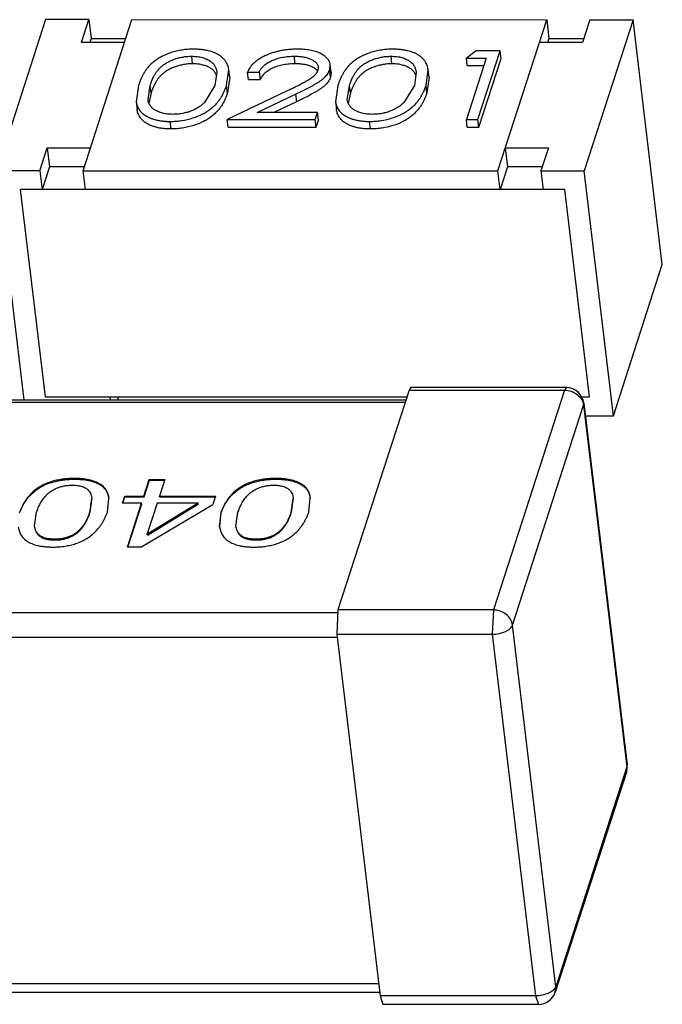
# Model space of a CAD drawing. Header units: millimetres. Extents: x -117 to 182, y -33 to 89.
# Tile 54 of 135: x -88.011 to -87.281, y -4.008 to -2.892. Entities that reach past the tile are written whole.
import ezdxf

# ---------------------------------------------------------------- set-up
doc = ezdxf.new("R2010")
doc.units = ezdxf.units.MM
doc.header["$LTSCALE"] = 1.21
doc.header["$MEASUREMENT"] = 0
doc.layers.get('0').update_dxf_attribs({"linetype": 'CONTINUOUS'})

msp = doc.modelspace()

# ---------------------------------------------------------------- linework, layer by layer
at = {"color": 7, "linetype": 'Continuous'}
for p, q in [((-87.9811, -2.8916), (-88.0366, -3.063)), ((-87.9321, -2.8916), (-87.9811, -2.8916)), ((-87.9405, -2.9176), (-87.9321, -2.8916)), ((-87.9386, -3.063), (-87.8831, -2.8916)), ((-87.9321, -2.8916), (-87.9295, -2.913)), ((-87.8831, -2.8916), (-87.4124, -2.8917)), ((-87.468, -3.0631), (-87.4124, -2.8917)), ((-87.4124, -2.8917), (-87.4099, -2.913)), ((-87.3634, -2.8917), (-87.3718, -2.9176)), ((-87.3144, -2.8917), (-87.3699, -3.0631)), ((-87.3634, -2.8917), (-87.3144, -2.8917)), ((-87.2812, -3.1694), (-87.3144, -2.8917)), ((-87.9295, -2.913), (-87.931, -2.9176)), ((-87.9295, -2.913), (-87.89, -2.913)), ((-87.4099, -2.913), (-87.4114, -2.9176)), ((-87.4099, -2.913), (-87.3703, -2.913)), ((-87.8915, -2.9176), (-87.9405, -2.9176)), ((-87.3718, -2.9176), (-87.4209, -2.9176)), ((-87.8143, -2.9416), (-87.8153, -2.9331)), ((-87.6978, -2.9416), (-87.6989, -2.9331)), ((-87.5881, -2.9416), (-87.5891, -2.9331)), ((-87.4924, -2.9271), (-87.5036, -2.9351)), ((-87.5036, -2.9351), (-87.481, -2.9351)), ((-87.481, -2.9351), (-87.5036, -3.005)), ((-87.5026, -2.9437), (-87.5036, -2.9351)), ((-87.4652, -2.9271), (-87.4924, -2.9271)), ((-87.4904, -3.005), (-87.4652, -2.9271)), ((-87.4894, -3.0136), (-87.4641, -2.9357)), ((-87.4641, -2.9357), (-87.4652, -2.9271)), ((-87.7757, -2.9661), (-87.7732, -2.9484)), ((-87.7722, -2.9569), (-87.7732, -2.9484)), ((-87.6717, -2.9453), (-87.6721, -2.9489)), ((-87.6587, -2.9483), (-87.6581, -2.9428)), ((-87.6577, -2.9568), (-87.6587, -2.9483)), ((-87.657, -2.9513), (-87.6581, -2.9428)), ((-87.5494, -2.9661), (-87.547, -2.9484)), ((-87.546, -2.9569), (-87.547, -2.9484)), ((-87.5026, -2.9437), (-87.4837, -2.9437)), ((-87.7868, -2.9512), (-87.7889, -2.9661)), ((-87.7722, -2.9569), (-87.7747, -2.9746)), ((-87.752, -2.9511), (-87.7388, -2.9511)), ((-87.751, -2.9596), (-87.752, -2.9511)), ((-87.7388, -2.9511), (-87.7378, -2.9596)), ((-87.657, -2.9513), (-87.6577, -2.9568)), ((-87.5606, -2.9512), (-87.5626, -2.9661)), ((-87.546, -2.9569), (-87.5484, -2.9746)), ((-87.8756, -2.9661), (-87.8783, -2.9849)), ((-87.8649, -2.9825), (-87.8624, -2.9661)), ((-87.8614, -2.9746), (-87.8624, -2.9661)), ((-87.7889, -2.9661), (-87.8008, -2.9856)), ((-87.7747, -2.9746), (-87.7757, -2.9661)), ((-87.751, -2.9596), (-87.7378, -2.9596)), ((-87.6494, -2.9661), (-87.6521, -2.9849)), ((-87.6387, -2.9825), (-87.6362, -2.9661)), ((-87.6351, -2.9746), (-87.6362, -2.9661)), ((-87.5626, -2.9661), (-87.5745, -2.9856)), ((-87.5484, -2.9746), (-87.5494, -2.9661)), ((-87.8614, -2.9746), (-87.864, -2.9862)), ((-87.7076, -2.9728), (-87.7751, -3.005)), ((-87.741, -2.997), (-87.6975, -2.9762)), ((-87.6975, -2.9762), (-87.6965, -2.9848)), ((-87.6351, -2.9746), (-87.6377, -2.9862)), ((-87.8783, -2.9849), (-87.8773, -2.9935)), ((-87.6965, -2.9848), (-87.7221, -2.997)), ((-87.6521, -2.9849), (-87.6511, -2.9935)), ((-87.6726, -2.997), (-87.741, -2.997)), ((-87.6752, -3.005), (-87.6726, -2.997)), ((-87.6716, -3.0056), (-87.6726, -2.997)), ((-87.8387, -3.0155), (-87.8397, -3.007)), ((-87.7751, -3.005), (-87.6752, -3.005)), ((-87.7741, -3.0136), (-87.7751, -3.005)), ((-87.7741, -3.0136), (-87.6741, -3.0136)), ((-87.6741, -3.0136), (-87.6752, -3.005)), ((-87.6741, -3.0136), (-87.6716, -3.0056)), ((-87.6124, -3.0156), (-87.6134, -3.007)), ((-87.5036, -3.005), (-87.4904, -3.005)), ((-87.5026, -3.0136), (-87.5036, -3.005)), ((-87.5026, -3.0136), (-87.4894, -3.0136)), ((-87.4894, -3.0136), (-87.4904, -3.005)), ((-87.9876, -3.063), (-87.9792, -3.0371)), ((-87.9792, -3.0371), (-87.9302, -3.0371)), ((-87.9792, -3.0371), (-87.9766, -3.0584)), ((-87.4595, -3.0371), (-87.4105, -3.0371)), ((-87.4595, -3.0371), (-87.457, -3.0584)), ((-87.4105, -3.0371), (-87.4189, -3.0631)), ((-87.9766, -3.0584), (-87.985, -3.0844)), ((-87.9371, -3.0584), (-87.9766, -3.0584)), ((-87.457, -3.0584), (-87.4654, -3.0844)), ((-87.4174, -3.0585), (-87.457, -3.0584)), ((-87.9876, -3.063), (-88.0366, -3.063)), ((-88.0056, -3.3227), (-88.0366, -3.063)), ((-87.9876, -3.063), (-87.985, -3.0844)), ((-87.9386, -3.063), (-87.468, -3.0631)), ((-87.936, -3.0844), (-87.9386, -3.063)), ((-87.4654, -3.0844), (-87.468, -3.0631)), ((-87.4189, -3.0631), (-87.3699, -3.0631)), ((-87.4189, -3.0631), (-87.4164, -3.0844)), ((-87.3367, -3.3408), (-87.3699, -3.0631)), ((-87.3919, -3.0844), (-88.0095, -3.0844)), ((-87.9814, -3.3194), (-88.0095, -3.0844)), ((-87.3638, -3.3194), (-87.3919, -3.0844)), ((-87.3367, -3.3408), (-87.2812, -3.1694)), ((-87.5686, -3.3119), (-87.6493, -3.5612)), ((-87.5666, -3.309), (-87.5686, -3.3119)), ((-87.5686, -3.3119), (-87.3921, -3.3119)), ((-87.3901, -3.309), (-87.5666, -3.309)), ((-87.3921, -3.3119), (-87.4729, -3.5612)), ((-87.3901, -3.309), (-87.3921, -3.3119)), ((-88.1575, -3.3256), (-87.5731, -3.3256)), ((-88.1555, -3.3227), (-87.5721, -3.3227)), ((-87.9814, -3.3194), (-87.5711, -3.3194)), ((-87.9075, -3.3227), (-87.9079, -3.3194)), ((-87.8984, -3.3194), (-87.8995, -3.3227)), ((-87.3727, -3.3194), (-87.3638, -3.3194)), ((-87.3705, -3.329), (-87.3702, -3.3266)), ((-87.3702, -3.3266), (-87.3212, -3.7368)), ((-87.4512, -3.5783), (-87.3705, -3.329)), ((-87.3705, -3.329), (-87.3214, -3.7392)), ((-87.3685, -3.3408), (-87.3367, -3.3408)), ((-87.9483, -3.4128), (-87.9484, -3.412)), ((-87.8695, -3.432), (-87.8635, -3.4133)), ((-87.8694, -3.4328), (-87.8634, -3.4141)), ((-87.8635, -3.4133), (-87.8458, -3.4133)), ((-87.8634, -3.4141), (-87.8635, -3.4133)), ((-87.8634, -3.4141), (-87.8461, -3.4141)), ((-87.8458, -3.4133), (-87.8519, -3.432)), ((-87.7197, -3.4128), (-87.7198, -3.412)), ((-87.9288, -3.4339), (-87.9311, -3.4503)), ((-87.931, -3.4511), (-87.9287, -3.4348)), ((-87.911, -3.4503), (-87.9093, -3.4344)), ((-87.8939, -3.4401), (-87.8912, -3.432)), ((-87.8935, -3.4401), (-87.8911, -3.4328)), ((-87.8912, -3.432), (-87.8695, -3.432)), ((-87.8911, -3.4328), (-87.8912, -3.432)), ((-87.8911, -3.4328), (-87.8694, -3.4328)), ((-87.8694, -3.4328), (-87.8695, -3.432)), ((-87.8519, -3.432), (-87.7884, -3.432)), ((-87.8518, -3.4328), (-87.8519, -3.432)), ((-87.8518, -3.4328), (-87.7887, -3.4328)), ((-87.7884, -3.432), (-87.7914, -3.4414)), ((-87.7002, -3.434), (-87.7025, -3.4503)), ((-87.7024, -3.4511), (-87.7001, -3.4348)), ((-87.6824, -3.4503), (-87.6807, -3.4344)), ((-87.9937, -3.4663), (-87.9914, -3.4503)), ((-87.931, -3.4511), (-87.9311, -3.4503)), ((-87.8722, -3.4401), (-87.8939, -3.4401)), ((-87.8883, -3.4899), (-87.8722, -3.4401)), ((-87.8879, -3.4899), (-87.8721, -3.4409)), ((-87.873, -3.4899), (-87.7914, -3.4414)), ((-87.8721, -3.4409), (-87.8722, -3.4401)), ((-87.8545, -3.4401), (-87.8658, -3.475)), ((-87.8079, -3.4401), (-87.865, -3.475)), ((-87.8649, -3.4758), (-87.8078, -3.4409)), ((-87.8079, -3.4401), (-87.8545, -3.4401)), ((-87.8078, -3.4409), (-87.8079, -3.4401)), ((-87.7821, -3.4503), (-87.7836, -3.4668)), ((-87.782, -3.4511), (-87.7821, -3.4503)), ((-87.7651, -3.4663), (-87.7628, -3.4503)), ((-87.7024, -3.4511), (-87.7025, -3.4503)), ((-87.7836, -3.4668), (-87.782, -3.4511)), ((-87.9707, -3.4818), (-87.9708, -3.4809)), ((-87.8658, -3.475), (-87.865, -3.475)), ((-87.8657, -3.4758), (-87.8658, -3.475)), ((-87.8657, -3.4758), (-87.8649, -3.4758)), ((-87.8649, -3.4758), (-87.865, -3.475)), ((-87.7421, -3.4818), (-87.7422, -3.4809)), ((-87.873, -3.4899), (-87.8883, -3.4899)), ((-87.6493, -3.5612), (-87.6507, -3.5887)), ((-87.4729, -3.5612), (-87.6493, -3.5612)), ((-87.4729, -3.5612), (-87.4742, -3.5887)), ((-87.6502, -3.5645), (-88.2349, -3.5645)), ((-87.4022, -3.9885), (-87.4512, -3.5783)), ((-88.2362, -3.592), (-87.6503, -3.592)), ((-87.6507, -3.5887), (-87.4742, -3.5887)), ((-87.6507, -3.5887), (-87.6016, -3.9988)), ((-87.4742, -3.5887), (-87.4251, -3.9989)), ((-87.3214, -3.7392), (-87.4022, -3.9885)), ((-87.3214, -3.7392), (-87.322, -3.7453)), ((-87.3212, -3.7368), (-87.3214, -3.7392)), ((-87.322, -3.7453), (-87.4028, -3.9946)), ((-87.6033, -3.9851), (-88.1892, -3.9851)), ((-88.1859, -3.9947), (-87.6021, -3.9947)), ((-87.4028, -3.9946), (-87.4022, -3.9885)), ((-87.4251, -3.9989), (-87.6016, -3.9988)), ((-87.6016, -3.9988), (-87.5983, -4.0085)), ((-87.4218, -4.0085), (-87.5983, -4.0085)), ((-87.4251, -3.9989), (-87.4218, -4.0085))]:
    msp.add_line(p, q, dxfattribs=at)
for centre, radius, start, end in [((-87.6813, -2.9571), 0.0115, 39.9033, 41.0223), ((-87.3901, -3.329), 0.02, 6.8184, 89.9976), ((-87.341, -3.7392), 0.02, 342.0553, 6.8184), ((-87.4218, -3.9885), 0.02, 269.9976, 342.0553)]:
    msp.add_arc(centre, radius, start, end, dxfattribs=at)
for points, knots in [([(-87.8132, -2.9251), (-87.8143, -2.9251), (-87.8164, -2.9251), (-87.8197, -2.9253), (-87.823, -2.9256), (-87.8262, -2.9261), (-87.8294, -2.9266), (-87.8326, -2.9273), (-87.8357, -2.9281), (-87.8397, -2.9293), (-87.8435, -2.9307), (-87.8471, -2.9323), (-87.8497, -2.9336), (-87.8521, -2.935), (-87.8543, -2.9364), (-87.8564, -2.9378), (-87.8584, -2.9394), (-87.8603, -2.9409), (-87.862, -2.9425), (-87.8636, -2.9441), (-87.865, -2.9457), (-87.8663, -2.9474), (-87.8679, -2.9496), (-87.8697, -2.9524), (-87.8715, -2.9558), (-87.8731, -2.9592), (-87.8745, -2.9626), (-87.8752, -2.9649), (-87.8756, -2.9661)], [0, 0, 0, 0, 0.040189, 0.08073, 0.121483, 0.162246, 0.202878, 0.243156, 0.282922, 0.322109, 0.398032, 0.434481, 0.469738, 0.503906, 0.536925, 0.569002, 0.599953, 0.629854, 0.6588, 0.686766, 0.71382, 0.740133, 0.765796, 0.815192, 0.862993, 0.909602, 0.955186, 1, 1, 1, 1]), ([(-87.7732, -2.9484), (-87.7733, -2.9476), (-87.7735, -2.9465), (-87.7739, -2.945), (-87.7746, -2.9428), (-87.7757, -2.9406), (-87.777, -2.9386), (-87.7778, -2.9376), (-87.7786, -2.9366), (-87.7795, -2.9356), (-87.7805, -2.9347), (-87.7819, -2.9335), (-87.7839, -2.932), (-87.7867, -2.9304), (-87.7909, -2.9285), (-87.7955, -2.9271), (-87.8006, -2.9261), (-87.8046, -2.9255), (-87.8089, -2.9252), (-87.8117, -2.9251), (-87.8132, -2.9251)], [0, 0, 0, 0, 0.045077, 0.067758, 0.090577, 0.184398, 0.208732, 0.233643, 0.259159, 0.285241, 0.312059, 0.339781, 0.397789, 0.459791, 0.526122, 0.670751, 0.748865, 0.83006, 0.914004, 1, 1, 1, 1]), ([(-87.6956, -2.9251), (-87.6972, -2.9251), (-87.7004, -2.9252), (-87.7053, -2.9255), (-87.7101, -2.9261), (-87.7149, -2.9269), (-87.7195, -2.928), (-87.724, -2.9293), (-87.7283, -2.9309), (-87.7335, -2.9332), (-87.7383, -2.9357), (-87.7425, -2.9388), (-87.7452, -2.9411), (-87.7475, -2.9435), (-87.7494, -2.946), (-87.7509, -2.9485), (-87.7516, -2.9502), (-87.752, -2.9511)], [0, 0, 0, 0, 0.073513, 0.147752, 0.222251, 0.296441, 0.369618, 0.441294, 0.510895, 0.577972, 0.703652, 0.761316, 0.815443, 0.86603, 0.913238, 0.957731, 1, 1, 1, 1]), ([(-87.6581, -2.9428), (-87.6582, -2.9415), (-87.6587, -2.9395), (-87.6602, -2.9372), (-87.6615, -2.9356), (-87.6631, -2.9339), (-87.665, -2.9325), (-87.6671, -2.931), (-87.6695, -2.9297), (-87.6722, -2.9286), (-87.675, -2.9276), (-87.6781, -2.9268), (-87.6814, -2.9262), (-87.6848, -2.9257), (-87.6883, -2.9253), (-87.6919, -2.9252), (-87.6944, -2.9251), (-87.6956, -2.9251)], [0, 0, 0, 0, 0.086581, 0.132393, 0.180505, 0.231229, 0.285065, 0.341865, 0.402288, 0.46675, 0.534517, 0.605712, 0.68034, 0.757633, 0.836921, 0.917872, 1, 1, 1, 1]), ([(-87.5869, -2.9251), (-87.588, -2.9251), (-87.5902, -2.9251), (-87.5934, -2.9253), (-87.5967, -2.9256), (-87.5999, -2.9261), (-87.6032, -2.9266), (-87.6063, -2.9273), (-87.6094, -2.9281), (-87.6134, -2.9293), (-87.6173, -2.9307), (-87.6209, -2.9323), (-87.6234, -2.9336), (-87.6258, -2.935), (-87.6281, -2.9364), (-87.6302, -2.9378), (-87.6322, -2.9394), (-87.634, -2.9409), (-87.6357, -2.9425), (-87.6373, -2.9441), (-87.6387, -2.9458), (-87.6401, -2.9474), (-87.6417, -2.9496), (-87.6434, -2.9524), (-87.6453, -2.9558), (-87.6468, -2.9592), (-87.6482, -2.9626), (-87.649, -2.965), (-87.6494, -2.9661)], [0, 0, 0, 0, 0.040189, 0.08073, 0.121483, 0.162246, 0.202878, 0.243156, 0.282922, 0.322109, 0.398032, 0.434481, 0.469738, 0.503906, 0.536925, 0.569002, 0.599953, 0.629854, 0.6588, 0.686766, 0.71382, 0.740133, 0.765796, 0.815192, 0.862993, 0.909602, 0.955186, 1, 1, 1, 1]), ([(-87.547, -2.9484), (-87.5471, -2.9476), (-87.5473, -2.9465), (-87.5477, -2.945), (-87.5484, -2.9428), (-87.5495, -2.9407), (-87.5508, -2.9386), (-87.5515, -2.9376), (-87.5524, -2.9366), (-87.5532, -2.9357), (-87.5542, -2.9347), (-87.5557, -2.9335), (-87.5577, -2.932), (-87.5604, -2.9304), (-87.5646, -2.9285), (-87.5693, -2.9271), (-87.5743, -2.9261), (-87.5784, -2.9255), (-87.5826, -2.9252), (-87.5855, -2.9251), (-87.5869, -2.9251)], [0, 0, 0, 0, 0.045077, 0.067758, 0.090577, 0.184398, 0.208732, 0.233643, 0.259159, 0.285241, 0.312059, 0.339781, 0.397789, 0.459791, 0.526122, 0.670751, 0.748865, 0.83006, 0.914004, 1, 1, 1, 1]), ([(-87.8624, -2.9661), (-87.8621, -2.9652), (-87.8615, -2.9634), (-87.8605, -2.9607), (-87.8593, -2.958), (-87.8582, -2.9558), (-87.8572, -2.954), (-87.8562, -2.9522), (-87.855, -2.9505), (-87.8536, -2.9488), (-87.8521, -2.947), (-87.8499, -2.9449), (-87.8469, -2.9425), (-87.8434, -2.9402), (-87.8402, -2.9386), (-87.8374, -2.9374), (-87.8344, -2.9362), (-87.8305, -2.935), (-87.8255, -2.9339), (-87.8205, -2.9332), (-87.817, -2.9331), (-87.8153, -2.9331)], [0, 0, 0, 0, 0.045455, 0.091658, 0.138586, 0.186532, 0.210922, 0.235661, 0.286968, 0.313484, 0.340846, 0.398664, 0.460461, 0.526818, 0.597852, 0.635194, 0.673738, 0.753185, 0.834869, 0.917744, 1, 1, 1, 1]), ([(-87.8153, -2.9331), (-87.8142, -2.9331), (-87.8121, -2.9332), (-87.809, -2.9334), (-87.806, -2.9339), (-87.8032, -2.9346), (-87.8006, -2.9354), (-87.7981, -2.9364), (-87.7959, -2.9375), (-87.794, -2.9387), (-87.7923, -2.94), (-87.7905, -2.9419), (-87.7891, -2.944), (-87.7881, -2.9462), (-87.7875, -2.9478), (-87.7871, -2.9495), (-87.7869, -2.9506), (-87.7868, -2.9512)], [0, 0, 0, 0, 0.087152, 0.172246, 0.253893, 0.331428, 0.405358, 0.475649, 0.541627, 0.602917, 0.660181, 0.713757, 0.813601, 0.861297, 0.907974, 0.954111, 1, 1, 1, 1]), ([(-87.7388, -2.9511), (-87.7385, -2.9505), (-87.7379, -2.9493), (-87.7367, -2.9475), (-87.7354, -2.9458), (-87.7337, -2.9441), (-87.7319, -2.9425), (-87.7297, -2.9409), (-87.7273, -2.9395), (-87.7247, -2.9382), (-87.7218, -2.937), (-87.7188, -2.9359), (-87.7157, -2.935), (-87.7124, -2.9343), (-87.709, -2.9337), (-87.7056, -2.9334), (-87.7022, -2.9331), (-87.7, -2.9331), (-87.6989, -2.9331)], [0, 0, 0, 0, 0.043319, 0.088625, 0.136267, 0.186698, 0.240621, 0.29795, 0.358657, 0.422948, 0.490243, 0.55987, 0.631558, 0.704763, 0.778745, 0.852927, 0.926787, 1, 1, 1, 1]), ([(-87.6989, -2.9331), (-87.698, -2.9331), (-87.6963, -2.9331), (-87.6929, -2.9333), (-87.6889, -2.9338), (-87.6851, -2.9346), (-87.6823, -2.9356), (-87.6804, -2.9363), (-87.6786, -2.9372), (-87.677, -2.9382), (-87.6756, -2.9392), (-87.6744, -2.9403), (-87.6733, -2.9414), (-87.6725, -2.9427), (-87.6719, -2.944), (-87.6718, -2.9449), (-87.6717, -2.9453)], [0, 0, 0, 0, 0.081217, 0.161277, 0.315972, 0.460632, 0.528431, 0.592771, 0.653951, 0.712114, 0.767031, 0.818726, 0.867599, 0.913653, 0.957406, 1, 1, 1, 1]), ([(-87.6362, -2.9661), (-87.6359, -2.9652), (-87.6353, -2.9634), (-87.6342, -2.9607), (-87.6331, -2.958), (-87.6319, -2.9558), (-87.631, -2.954), (-87.6299, -2.9522), (-87.6287, -2.9505), (-87.6274, -2.9488), (-87.6259, -2.947), (-87.6237, -2.9449), (-87.6207, -2.9425), (-87.6172, -2.9403), (-87.614, -2.9386), (-87.6112, -2.9374), (-87.6082, -2.9363), (-87.6042, -2.9351), (-87.5993, -2.9339), (-87.5942, -2.9332), (-87.5908, -2.9332), (-87.5891, -2.9331)], [0, 0, 0, 0, 0.045455, 0.091658, 0.138586, 0.186532, 0.210922, 0.235661, 0.286968, 0.313484, 0.340846, 0.398664, 0.460461, 0.526818, 0.597852, 0.635194, 0.673738, 0.753185, 0.834869, 0.917744, 1, 1, 1, 1]), ([(-87.5891, -2.9331), (-87.588, -2.9331), (-87.5859, -2.9332), (-87.5827, -2.9334), (-87.5797, -2.9339), (-87.5769, -2.9346), (-87.5743, -2.9354), (-87.5719, -2.9364), (-87.5697, -2.9375), (-87.5678, -2.9387), (-87.5661, -2.94), (-87.5643, -2.9419), (-87.5629, -2.944), (-87.5618, -2.9462), (-87.5613, -2.9478), (-87.5608, -2.9495), (-87.5606, -2.9506), (-87.5606, -2.9512)], [0, 0, 0, 0, 0.087152, 0.172246, 0.253893, 0.331428, 0.405358, 0.475649, 0.541627, 0.602917, 0.660181, 0.713757, 0.813601, 0.861297, 0.907974, 0.954111, 1, 1, 1, 1]), ([(-87.8143, -2.9416), (-87.816, -2.9417), (-87.8194, -2.9418), (-87.8245, -2.9425), (-87.8294, -2.9436), (-87.8334, -2.9448), (-87.8364, -2.9459), (-87.8392, -2.9471), (-87.8424, -2.9488), (-87.8459, -2.951), (-87.8489, -2.9535), (-87.8511, -2.9556), (-87.8526, -2.9573), (-87.8539, -2.959), (-87.8552, -2.9608), (-87.8562, -2.9626), (-87.8572, -2.9643), (-87.8583, -2.9665), (-87.8594, -2.9692), (-87.8605, -2.9719), (-87.8611, -2.9737), (-87.8614, -2.9746)], [0, 0, 0, 0, 0.082256, 0.165131, 0.246815, 0.326262, 0.364806, 0.402148, 0.473182, 0.539539, 0.601336, 0.659154, 0.686516, 0.713032, 0.764339, 0.789078, 0.813468, 0.861414, 0.908342, 0.954545, 1, 1, 1, 1]), ([(-87.7867, -2.9557), (-87.787, -2.9548), (-87.7879, -2.9529), (-87.7897, -2.9502), (-87.7917, -2.9482), (-87.7936, -2.9468), (-87.7953, -2.9458), (-87.7972, -2.9449), (-87.7993, -2.9441), (-87.8015, -2.9434), (-87.8047, -2.9425), (-87.809, -2.9418), (-87.8125, -2.9417), (-87.8143, -2.9416)], [0, 0, 0, 0, 0.090604, 0.18584, 0.289225, 0.345655, 0.405347, 0.469001, 0.536107, 0.606209, 0.679137, 0.834658, 1, 1, 1, 1]), ([(-87.6978, -2.9416), (-87.699, -2.9417), (-87.7012, -2.9417), (-87.7046, -2.9419), (-87.708, -2.9423), (-87.7114, -2.9428), (-87.7146, -2.9436), (-87.7178, -2.9445), (-87.7208, -2.9455), (-87.7237, -2.9467), (-87.7263, -2.948), (-87.7287, -2.9495), (-87.7308, -2.951), (-87.7327, -2.9526), (-87.7343, -2.9543), (-87.7357, -2.9561), (-87.7368, -2.9578), (-87.7375, -2.959), (-87.7378, -2.9596)], [0, 0, 0, 0, 0.073213, 0.147073, 0.221255, 0.295237, 0.368442, 0.44013, 0.509757, 0.577052, 0.641343, 0.70205, 0.759379, 0.813302, 0.863733, 0.911375, 0.956681, 1, 1, 1, 1]), ([(-87.6727, -2.9496), (-87.6732, -2.9489), (-87.6745, -2.9477), (-87.6778, -2.9455), (-87.6817, -2.9438), (-87.6862, -2.9427), (-87.6899, -2.9421), (-87.6938, -2.9417), (-87.6965, -2.9417), (-87.6978, -2.9416)], [0, 0, 0, 0, 0.094232, 0.197707, 0.432095, 0.56376, 0.703504, 0.84962, 1, 1, 1, 1]), ([(-87.6975, -2.9762), (-87.6954, -2.9752), (-87.6912, -2.9732), (-87.6851, -2.9702), (-87.6801, -2.9675), (-87.6762, -2.9653), (-87.6734, -2.9637), (-87.6707, -2.962), (-87.6681, -2.9602), (-87.6658, -2.9584), (-87.6638, -2.9564), (-87.6621, -2.9545), (-87.6608, -2.9528), (-87.66, -2.9514), (-87.6594, -2.95), (-87.6589, -2.949), (-87.6587, -2.9483)], [0, 0, 0, 0, 0.142132, 0.282784, 0.421165, 0.489292, 0.556181, 0.621606, 0.685028, 0.745467, 0.802488, 0.856294, 0.90706, 0.931174, 0.954505, 1, 1, 1, 1]), ([(-87.5881, -2.9416), (-87.5898, -2.9417), (-87.5932, -2.9418), (-87.5983, -2.9425), (-87.6032, -2.9436), (-87.6071, -2.9448), (-87.6102, -2.9459), (-87.613, -2.9471), (-87.6162, -2.9488), (-87.6196, -2.951), (-87.6226, -2.9535), (-87.6248, -2.9556), (-87.6264, -2.9573), (-87.6277, -2.959), (-87.6289, -2.9608), (-87.63, -2.9626), (-87.6309, -2.9644), (-87.632, -2.9666), (-87.6332, -2.9692), (-87.6343, -2.9719), (-87.6348, -2.9737), (-87.6351, -2.9746)], [0, 0, 0, 0, 0.082256, 0.165131, 0.246815, 0.326262, 0.364806, 0.402148, 0.473182, 0.539539, 0.601336, 0.659154, 0.686516, 0.713032, 0.764339, 0.789078, 0.813468, 0.861414, 0.908342, 0.954545, 1, 1, 1, 1]), ([(-87.5605, -2.9557), (-87.5608, -2.9548), (-87.5616, -2.9529), (-87.5634, -2.9503), (-87.5654, -2.9482), (-87.5674, -2.9468), (-87.5691, -2.9458), (-87.571, -2.9449), (-87.573, -2.9441), (-87.5752, -2.9434), (-87.5784, -2.9425), (-87.5827, -2.9418), (-87.5862, -2.9417), (-87.5881, -2.9416)], [0, 0, 0, 0, 0.090604, 0.18584, 0.289225, 0.345655, 0.405347, 0.469001, 0.536107, 0.606209, 0.679137, 0.834658, 1, 1, 1, 1]), ([(-87.6721, -2.9489), (-87.6723, -2.9495), (-87.6727, -2.9504), (-87.6733, -2.9516), (-87.6741, -2.9528), (-87.6753, -2.9543), (-87.677, -2.956), (-87.679, -2.9576), (-87.682, -2.9597), (-87.6853, -2.9616), (-87.6887, -2.9634), (-87.6913, -2.9648), (-87.6939, -2.9662), (-87.6975, -2.968), (-87.7021, -2.9702), (-87.7058, -2.9719), (-87.7076, -2.9728)], [0, 0, 0, 0, 0.044688, 0.06783, 0.091975, 0.143268, 0.198253, 0.256789, 0.318681, 0.449095, 0.516336, 0.584033, 0.652506, 0.721413, 0.86019, 1, 1, 1, 1]), ([(-87.6577, -2.9568), (-87.6579, -2.9575), (-87.6583, -2.9586), (-87.659, -2.9599), (-87.6598, -2.9613), (-87.661, -2.963), (-87.6628, -2.965), (-87.6648, -2.9669), (-87.6671, -2.9687), (-87.6697, -2.9705), (-87.6724, -2.9722), (-87.6752, -2.9739), (-87.6791, -2.976), (-87.6841, -2.9787), (-87.6902, -2.9818), (-87.6944, -2.9838), (-87.6965, -2.9848)], [0, 0, 0, 0, 0.045495, 0.068826, 0.09294, 0.143706, 0.197512, 0.254533, 0.314972, 0.378394, 0.443819, 0.510708, 0.578835, 0.717216, 0.857868, 1, 1, 1, 1]), ([(-87.8397, -3.007), (-87.8386, -3.007), (-87.8364, -3.007), (-87.8321, -3.0067), (-87.8245, -3.0059), (-87.8142, -3.0035), (-87.8047, -2.9997), (-87.7981, -2.9959), (-87.7939, -2.9929), (-87.7902, -2.9898), (-87.7874, -2.9871), (-87.7855, -2.9848), (-87.7838, -2.9826), (-87.7819, -2.9799), (-87.78, -2.9764), (-87.7783, -2.973), (-87.7769, -2.9695), (-87.7761, -2.9672), (-87.7757, -2.9661)], [0, 0, 0, 0, 0.039892, 0.080153, 0.161064, 0.319799, 0.467018, 0.534334, 0.597451, 0.656969, 0.71287, 0.739389, 0.765308, 0.815404, 0.863362, 0.909991, 0.955368, 1, 1, 1, 1]), ([(-87.6134, -3.007), (-87.6124, -3.007), (-87.6102, -3.007), (-87.6058, -3.0067), (-87.5982, -3.0059), (-87.5879, -3.0035), (-87.5784, -2.9997), (-87.5719, -2.9959), (-87.5677, -2.9929), (-87.5639, -2.9898), (-87.5612, -2.9871), (-87.5593, -2.9848), (-87.5576, -2.9826), (-87.5556, -2.9799), (-87.5537, -2.9764), (-87.552, -2.973), (-87.5506, -2.9696), (-87.5498, -2.9672), (-87.5494, -2.9661)], [0, 0, 0, 0, 0.039892, 0.080153, 0.161064, 0.319799, 0.467018, 0.534334, 0.597451, 0.656969, 0.71287, 0.739389, 0.765308, 0.815404, 0.863362, 0.909991, 0.955368, 1, 1, 1, 1]), ([(-87.7747, -2.9746), (-87.7751, -2.9758), (-87.7759, -2.9781), (-87.7773, -2.9815), (-87.779, -2.985), (-87.7809, -2.9884), (-87.7828, -2.9912), (-87.7845, -2.9934), (-87.7864, -2.9956), (-87.7892, -2.9984), (-87.7929, -3.0015), (-87.7971, -3.0045), (-87.8037, -3.0083), (-87.8132, -3.012), (-87.8235, -3.0144), (-87.831, -3.0153), (-87.8354, -3.0155), (-87.8376, -3.0155), (-87.8387, -3.0155)], [0, 0, 0, 0, 0.044632, 0.090009, 0.136638, 0.184596, 0.234692, 0.260611, 0.28713, 0.343031, 0.402549, 0.465666, 0.532982, 0.680201, 0.838936, 0.919847, 0.960108, 1, 1, 1, 1]), ([(-87.5484, -2.9746), (-87.5488, -2.9758), (-87.5496, -2.9781), (-87.551, -2.9816), (-87.5527, -2.985), (-87.5546, -2.9884), (-87.5565, -2.9912), (-87.5583, -2.9934), (-87.5602, -2.9957), (-87.5629, -2.9984), (-87.5666, -3.0015), (-87.5709, -3.0045), (-87.5774, -3.0083), (-87.5869, -3.0121), (-87.5972, -3.0144), (-87.6048, -3.0153), (-87.6092, -3.0155), (-87.6113, -3.0155), (-87.6124, -3.0156)], [0, 0, 0, 0, 0.044632, 0.090009, 0.136638, 0.184596, 0.234692, 0.260611, 0.28713, 0.343031, 0.402549, 0.465666, 0.532982, 0.680201, 0.838936, 0.919847, 0.960108, 1, 1, 1, 1]), ([(-87.8783, -2.9849), (-87.8782, -2.9856), (-87.878, -2.9871), (-87.8771, -2.9899), (-87.8757, -2.9927), (-87.8739, -2.9953), (-87.8722, -2.9971), (-87.8702, -2.9989), (-87.8679, -3.0005), (-87.8652, -3.002), (-87.8622, -3.0033), (-87.859, -3.0044), (-87.8555, -3.0054), (-87.8518, -3.0061), (-87.8479, -3.0066), (-87.8438, -3.007), (-87.8411, -3.007), (-87.8397, -3.007)], [0, 0, 0, 0, 0.04488, 0.090188, 0.183779, 0.233124, 0.284919, 0.339452, 0.397607, 0.460134, 0.52677, 0.597394, 0.671581, 0.749738, 0.830771, 0.914378, 1, 1, 1, 1]), ([(-87.8367, -2.999), (-87.8377, -2.999), (-87.8397, -2.9989), (-87.8427, -2.9987), (-87.8455, -2.9983), (-87.849, -2.9975), (-87.8523, -2.9965), (-87.8553, -2.9951), (-87.8573, -2.994), (-87.859, -2.9928), (-87.8605, -2.9915), (-87.8617, -2.9901), (-87.8627, -2.9887), (-87.8636, -2.9872), (-87.8644, -2.9852), (-87.8648, -2.9836), (-87.8649, -2.9825)], [0, 0, 0, 0, 0.085706, 0.169397, 0.250053, 0.327397, 0.471451, 0.5379, 0.600632, 0.659119, 0.714217, 0.766208, 0.81551, 0.863161, 0.909579, 1, 1, 1, 1]), ([(-87.8008, -2.9856), (-87.8013, -2.9861), (-87.8022, -2.987), (-87.8042, -2.9888), (-87.8071, -2.9909), (-87.8104, -2.9928), (-87.8132, -2.9942), (-87.8156, -2.9951), (-87.818, -2.996), (-87.8205, -2.9968), (-87.8231, -2.9974), (-87.8258, -2.998), (-87.8285, -2.9985), (-87.8321, -2.9989), (-87.8349, -2.999), (-87.8367, -2.999)], [0, 0, 0, 0, 0.049188, 0.099929, 0.207526, 0.324075, 0.385617, 0.449528, 0.515294, 0.582551, 0.651028, 0.720472, 0.79058, 0.860786, 1, 1, 1, 1]), ([(-87.6521, -2.9849), (-87.652, -2.9857), (-87.6517, -2.9871), (-87.6509, -2.99), (-87.6495, -2.9927), (-87.6476, -2.9953), (-87.6459, -2.9971), (-87.6439, -2.9989), (-87.6416, -3.0006), (-87.6389, -3.002), (-87.636, -3.0033), (-87.6327, -3.0044), (-87.6293, -3.0054), (-87.6255, -3.0061), (-87.6216, -3.0066), (-87.6176, -3.007), (-87.6148, -3.007), (-87.6134, -3.007)], [0, 0, 0, 0, 0.04488, 0.090188, 0.183779, 0.233124, 0.284919, 0.339452, 0.397607, 0.460134, 0.52677, 0.597394, 0.671581, 0.749738, 0.830771, 0.914378, 1, 1, 1, 1]), ([(-87.6104, -2.999), (-87.6114, -2.999), (-87.6135, -2.9989), (-87.6164, -2.9987), (-87.6193, -2.9983), (-87.6228, -2.9975), (-87.6261, -2.9965), (-87.629, -2.9951), (-87.631, -2.994), (-87.6327, -2.9928), (-87.6342, -2.9915), (-87.6355, -2.9901), (-87.6365, -2.9887), (-87.6373, -2.9872), (-87.6382, -2.9852), (-87.6386, -2.9836), (-87.6387, -2.9825)], [0, 0, 0, 0, 0.085706, 0.169397, 0.250053, 0.327397, 0.471451, 0.5379, 0.600632, 0.659119, 0.714217, 0.766208, 0.81551, 0.863161, 0.909579, 1, 1, 1, 1]), ([(-87.5745, -2.9856), (-87.575, -2.9861), (-87.5759, -2.987), (-87.578, -2.9888), (-87.5809, -2.9909), (-87.5841, -2.9928), (-87.587, -2.9942), (-87.5893, -2.9951), (-87.5917, -2.996), (-87.5942, -2.9968), (-87.5968, -2.9975), (-87.5995, -2.998), (-87.6022, -2.9985), (-87.6059, -2.9989), (-87.6086, -2.999), (-87.6104, -2.999)], [0, 0, 0, 0, 0.049188, 0.099929, 0.207526, 0.324075, 0.385617, 0.449528, 0.515294, 0.582551, 0.651028, 0.720472, 0.79058, 0.860786, 1, 1, 1, 1]), ([(-87.8387, -3.0155), (-87.8401, -3.0155), (-87.8428, -3.0155), (-87.8469, -3.0152), (-87.8508, -3.0147), (-87.8545, -3.014), (-87.858, -3.013), (-87.8612, -3.0119), (-87.8642, -3.0106), (-87.8668, -3.0091), (-87.8692, -3.0074), (-87.8712, -3.0057), (-87.8729, -3.0038), (-87.8747, -3.0012), (-87.8761, -2.9985), (-87.877, -2.9956), (-87.8772, -2.9942), (-87.8773, -2.9935)], [0, 0, 0, 0, 0.085622, 0.169229, 0.250262, 0.328419, 0.402606, 0.47323, 0.539866, 0.602393, 0.660548, 0.715081, 0.766876, 0.816221, 0.909812, 0.95512, 1, 1, 1, 1]), ([(-87.6124, -3.0156), (-87.6138, -3.0155), (-87.6166, -3.0155), (-87.6206, -3.0152), (-87.6245, -3.0147), (-87.6282, -3.014), (-87.6317, -3.013), (-87.635, -3.0119), (-87.6379, -3.0106), (-87.6406, -3.0091), (-87.6429, -3.0075), (-87.6449, -3.0057), (-87.6466, -3.0038), (-87.6485, -3.0013), (-87.6499, -2.9985), (-87.6507, -2.9956), (-87.651, -2.9942), (-87.6511, -2.9935)], [0, 0, 0, 0, 0.085622, 0.169229, 0.250262, 0.328419, 0.402606, 0.47323, 0.539866, 0.602393, 0.660548, 0.715081, 0.766876, 0.816221, 0.909812, 0.95512, 1, 1, 1, 1]), ([(-87.3921, -3.3119), (-87.3895, -3.3119), (-87.3843, -3.3128), (-87.3775, -3.3165), (-87.3724, -3.322), (-87.3708, -3.3267), (-87.3705, -3.329)], [0, 0, 0, 0, 0.260291, 0.519826, 0.768002, 1, 1, 1, 1]), ([(-87.9484, -3.412), (-87.9505, -3.412), (-87.9547, -3.4121), (-87.9609, -3.4127), (-87.9671, -3.4137), (-87.9749, -3.4156), (-87.9837, -3.4189), (-87.9925, -3.4243), (-87.9982, -3.4296), (-88.0019, -3.434), (-88.0042, -3.4372), (-88.0062, -3.4404), (-88.0079, -3.4437), (-88.0094, -3.447), (-88.0102, -3.4492), (-88.0107, -3.4503)], [0, 0, 0, 0, 0.079589, 0.159874, 0.240026, 0.318826, 0.466707, 0.596877, 0.711026, 0.763637, 0.813999, 0.862398, 0.909363, 0.95509, 1, 1, 1, 1]), ([(-88.0106, -3.4511), (-88.0101, -3.45), (-88.0093, -3.4478), (-88.0078, -3.4446), (-88.0061, -3.4413), (-88.0041, -3.438), (-88.0018, -3.4348), (-87.9981, -3.4305), (-87.9924, -3.4252), (-87.9836, -3.4197), (-87.9748, -3.4164), (-87.967, -3.4146), (-87.9608, -3.4136), (-87.9546, -3.413), (-87.9504, -3.4129), (-87.9483, -3.4128)], [0, 0, 0, 0, 0.04491, 0.090637, 0.137602, 0.186001, 0.236363, 0.288974, 0.403123, 0.533293, 0.681174, 0.759974, 0.840126, 0.920411, 1, 1, 1, 1]), ([(-87.9093, -3.4344), (-87.9094, -3.4329), (-87.91, -3.4299), (-87.9116, -3.4264), (-87.9133, -3.4237), (-87.915, -3.4218), (-87.917, -3.4199), (-87.9193, -3.4183), (-87.9221, -3.4168), (-87.9263, -3.415), (-87.9323, -3.4133), (-87.9388, -3.4124), (-87.9442, -3.4121), (-87.947, -3.412), (-87.9484, -3.412)], [0, 0, 0, 0, 0.089728, 0.182002, 0.230481, 0.281506, 0.335453, 0.393371, 0.455869, 0.522968, 0.670167, 0.830817, 0.914763, 1, 1, 1, 1]), ([(-87.9483, -3.4128), (-87.947, -3.4129), (-87.9442, -3.4129), (-87.9389, -3.4132), (-87.9326, -3.4141), (-87.9266, -3.4157), (-87.9224, -3.4174), (-87.9197, -3.4188), (-87.9173, -3.4204), (-87.9147, -3.4227), (-87.9112, -3.4269), (-87.9097, -3.4315), (-87.9093, -3.4344)], [0, 0, 0, 0, 0.084749, 0.16827, 0.328382, 0.475696, 0.543115, 0.606071, 0.664571, 0.718987, 0.819056, 1, 1, 1, 1]), ([(-87.7198, -3.412), (-87.7219, -3.412), (-87.7261, -3.4121), (-87.7324, -3.4127), (-87.7385, -3.4137), (-87.7463, -3.4156), (-87.7551, -3.4189), (-87.7639, -3.4243), (-87.7696, -3.4296), (-87.7733, -3.434), (-87.7756, -3.4372), (-87.7776, -3.4405), (-87.7793, -3.4437), (-87.7808, -3.447), (-87.7817, -3.4492), (-87.7821, -3.4503)], [0, 0, 0, 0, 0.079589, 0.159874, 0.240026, 0.318826, 0.466707, 0.596877, 0.711026, 0.763637, 0.813999, 0.862398, 0.909363, 0.95509, 1, 1, 1, 1]), ([(-87.782, -3.4511), (-87.7815, -3.4501), (-87.7807, -3.4478), (-87.7792, -3.4446), (-87.7775, -3.4413), (-87.7755, -3.438), (-87.7732, -3.4348), (-87.7695, -3.4305), (-87.7638, -3.4252), (-87.755, -3.4198), (-87.7462, -3.4164), (-87.7384, -3.4146), (-87.7323, -3.4136), (-87.726, -3.413), (-87.7218, -3.4129), (-87.7197, -3.4128)], [0, 0, 0, 0, 0.04491, 0.090637, 0.137602, 0.186001, 0.236363, 0.288974, 0.403123, 0.533293, 0.681174, 0.759974, 0.840126, 0.920411, 1, 1, 1, 1]), ([(-87.6807, -3.4344), (-87.6809, -3.4329), (-87.6814, -3.4299), (-87.683, -3.4264), (-87.6847, -3.4237), (-87.6864, -3.4218), (-87.6884, -3.4199), (-87.6907, -3.4183), (-87.6935, -3.4168), (-87.6977, -3.415), (-87.7037, -3.4133), (-87.7102, -3.4124), (-87.7156, -3.4121), (-87.7184, -3.412), (-87.7198, -3.412)], [0, 0, 0, 0, 0.089728, 0.182002, 0.230481, 0.281506, 0.335453, 0.393371, 0.455869, 0.522968, 0.670167, 0.830817, 0.914763, 1, 1, 1, 1]), ([(-87.7197, -3.4128), (-87.7184, -3.4129), (-87.7156, -3.4129), (-87.7103, -3.4133), (-87.704, -3.4141), (-87.698, -3.4157), (-87.6939, -3.4174), (-87.6911, -3.4188), (-87.6887, -3.4204), (-87.6861, -3.4227), (-87.6826, -3.427), (-87.6811, -3.4315), (-87.6807, -3.4344)], [0, 0, 0, 0, 0.084749, 0.16827, 0.328382, 0.475696, 0.543115, 0.606071, 0.664571, 0.718987, 0.819056, 1, 1, 1, 1]), ([(-87.9914, -3.4503), (-87.9908, -3.4487), (-87.9897, -3.4454), (-87.9874, -3.4405), (-87.9844, -3.4357), (-87.9813, -3.4318), (-87.9782, -3.4289), (-87.9743, -3.4259), (-87.9698, -3.4233), (-87.9645, -3.4215), (-87.9601, -3.4204), (-87.9555, -3.4198), (-87.9525, -3.4197), (-87.9509, -3.4196)], [0, 0, 0, 0, 0.09373, 0.190799, 0.292898, 0.403064, 0.462662, 0.526445, 0.668802, 0.748131, 0.831165, 0.915814, 1, 1, 1, 1]), ([(-87.9509, -3.4196), (-87.9501, -3.4197), (-87.9484, -3.4197), (-87.9451, -3.4199), (-87.9413, -3.4205), (-87.9373, -3.4219), (-87.9341, -3.4238), (-87.9318, -3.4261), (-87.9302, -3.4286), (-87.9292, -3.4312), (-87.9289, -3.433), (-87.9288, -3.4339)], [0, 0, 0, 0, 0.087832, 0.173961, 0.33652, 0.480635, 0.605739, 0.714399, 0.813487, 0.907733, 1, 1, 1, 1]), ([(-87.7628, -3.4503), (-87.7622, -3.4487), (-87.7611, -3.4454), (-87.7588, -3.4405), (-87.7558, -3.4357), (-87.7527, -3.4318), (-87.7496, -3.4289), (-87.7458, -3.4259), (-87.7412, -3.4234), (-87.7359, -3.4215), (-87.7315, -3.4204), (-87.7269, -3.4198), (-87.7239, -3.4197), (-87.7223, -3.4196)], [0, 0, 0, 0, 0.09373, 0.190799, 0.292898, 0.403064, 0.462662, 0.526445, 0.668802, 0.748131, 0.831165, 0.915814, 1, 1, 1, 1]), ([(-87.7223, -3.4196), (-87.7215, -3.4197), (-87.7198, -3.4197), (-87.7165, -3.4199), (-87.7127, -3.4205), (-87.7087, -3.4219), (-87.7055, -3.4238), (-87.7032, -3.4261), (-87.7016, -3.4286), (-87.7006, -3.4313), (-87.7003, -3.4331), (-87.7002, -3.434)], [0, 0, 0, 0, 0.087832, 0.173961, 0.33652, 0.480635, 0.605739, 0.714399, 0.813487, 0.907733, 1, 1, 1, 1]), ([(-87.9737, -3.4899), (-87.9715, -3.4898), (-87.9673, -3.4897), (-87.9609, -3.4891), (-87.9546, -3.488), (-87.9485, -3.4865), (-87.9429, -3.4845), (-87.9377, -3.4821), (-87.9331, -3.4794), (-87.9291, -3.4765), (-87.9256, -3.4734), (-87.9225, -3.4702), (-87.9199, -3.4669), (-87.9175, -3.4637), (-87.9156, -3.4603), (-87.9138, -3.457), (-87.9123, -3.4537), (-87.9114, -3.4514), (-87.911, -3.4503)], [0, 0, 0, 0, 0.08008, 0.160874, 0.241417, 0.320366, 0.396156, 0.467757, 0.534605, 0.597034, 0.655447, 0.710619, 0.763046, 0.81337, 0.861838, 0.908942, 0.954858, 1, 1, 1, 1]), ([(-87.9311, -3.4503), (-87.9314, -3.4511), (-87.9319, -3.4527), (-87.9329, -3.4551), (-87.9339, -3.4575), (-87.9351, -3.4599), (-87.9364, -3.4623), (-87.9379, -3.4647), (-87.9397, -3.467), (-87.9416, -3.4694), (-87.9439, -3.4716), (-87.9466, -3.4738), (-87.9497, -3.4759), (-87.9533, -3.4777), (-87.9573, -3.4792), (-87.9616, -3.4802), (-87.9662, -3.4808), (-87.9692, -3.4809), (-87.9708, -3.4809)], [0, 0, 0, 0, 0.046882, 0.09431, 0.142587, 0.191698, 0.241919, 0.293849, 0.347697, 0.403544, 0.462878, 0.526091, 0.59395, 0.66761, 0.74681, 0.830261, 0.915462, 1, 1, 1, 1]), ([(-87.7451, -3.4899), (-87.7429, -3.4898), (-87.7387, -3.4897), (-87.7323, -3.4891), (-87.726, -3.488), (-87.7199, -3.4865), (-87.7143, -3.4845), (-87.7091, -3.4821), (-87.7045, -3.4794), (-87.7005, -3.4765), (-87.697, -3.4734), (-87.6939, -3.4702), (-87.6913, -3.467), (-87.6889, -3.4637), (-87.687, -3.4603), (-87.6852, -3.457), (-87.6837, -3.4537), (-87.6829, -3.4514), (-87.6824, -3.4503)], [0, 0, 0, 0, 0.08008, 0.160874, 0.241417, 0.320366, 0.396156, 0.467757, 0.534605, 0.597034, 0.655447, 0.710619, 0.763046, 0.81337, 0.861838, 0.908942, 0.954858, 1, 1, 1, 1]), ([(-87.7025, -3.4503), (-87.7028, -3.4511), (-87.7033, -3.4527), (-87.7043, -3.4551), (-87.7053, -3.4575), (-87.7065, -3.4599), (-87.7078, -3.4623), (-87.7093, -3.4647), (-87.7111, -3.467), (-87.713, -3.4694), (-87.7153, -3.4716), (-87.718, -3.4738), (-87.7211, -3.4759), (-87.7247, -3.4777), (-87.7287, -3.4792), (-87.733, -3.4802), (-87.7376, -3.4808), (-87.7406, -3.4809), (-87.7422, -3.4809)], [0, 0, 0, 0, 0.046882, 0.09431, 0.142587, 0.191698, 0.241919, 0.293849, 0.347697, 0.403544, 0.462878, 0.526091, 0.59395, 0.66761, 0.74681, 0.830261, 0.915462, 1, 1, 1, 1]), ([(-87.9707, -3.4818), (-87.9691, -3.4818), (-87.9661, -3.4817), (-87.9615, -3.4811), (-87.9572, -3.48), (-87.9532, -3.4785), (-87.9496, -3.4767), (-87.9465, -3.4747), (-87.9438, -3.4725), (-87.9415, -3.4702), (-87.9396, -3.4679), (-87.9378, -3.4655), (-87.9363, -3.4632), (-87.935, -3.4608), (-87.9338, -3.4584), (-87.9327, -3.456), (-87.9318, -3.4536), (-87.9313, -3.4519), (-87.931, -3.4511)], [0, 0, 0, 0, 0.084538, 0.169739, 0.25319, 0.33239, 0.40605, 0.473909, 0.537122, 0.596456, 0.652303, 0.706151, 0.758081, 0.808302, 0.857413, 0.90569, 0.953118, 1, 1, 1, 1]), ([(-87.7421, -3.4818), (-87.7405, -3.4818), (-87.7375, -3.4817), (-87.7329, -3.4811), (-87.7286, -3.48), (-87.7246, -3.4785), (-87.721, -3.4767), (-87.7179, -3.4747), (-87.7152, -3.4725), (-87.7129, -3.4702), (-87.711, -3.4679), (-87.7092, -3.4655), (-87.7077, -3.4632), (-87.7064, -3.4608), (-87.7052, -3.4584), (-87.7042, -3.456), (-87.7032, -3.4536), (-87.7027, -3.452), (-87.7024, -3.4511)], [0, 0, 0, 0, 0.084538, 0.169739, 0.25319, 0.33239, 0.40605, 0.473909, 0.537122, 0.596456, 0.652303, 0.706151, 0.758081, 0.808302, 0.857413, 0.90569, 0.953118, 1, 1, 1, 1]), ([(-88.0122, -3.4667), (-88.012, -3.4682), (-88.0114, -3.4712), (-88.0096, -3.4756), (-88.0066, -3.4797), (-88.0023, -3.4833), (-87.9966, -3.4863), (-87.991, -3.4879), (-87.9861, -3.4889), (-87.982, -3.4894), (-87.9779, -3.4897), (-87.9751, -3.4898), (-87.9737, -3.4899)], [0, 0, 0, 0, 0.090753, 0.183922, 0.283564, 0.394852, 0.522771, 0.669013, 0.747881, 0.829737, 0.914081, 1, 1, 1, 1]), ([(-87.9708, -3.4809), (-87.9725, -3.4809), (-87.9759, -3.4808), (-87.98, -3.4801), (-87.983, -3.4793), (-87.9855, -3.4782), (-87.9877, -3.477), (-87.9895, -3.4754), (-87.9905, -3.4742), (-87.9914, -3.473), (-87.9924, -3.4713), (-87.9932, -3.469), (-87.9935, -3.4672), (-87.9937, -3.4663)], [0, 0, 0, 0, 0.173508, 0.335966, 0.410954, 0.480705, 0.605811, 0.661899, 0.714972, 0.765537, 0.814127, 0.907976, 1, 1, 1, 1]), ([(-87.9936, -3.4671), (-87.9934, -3.468), (-87.9931, -3.4699), (-87.9923, -3.4721), (-87.9913, -3.4738), (-87.9904, -3.4751), (-87.9894, -3.4763), (-87.9876, -3.4778), (-87.9854, -3.4791), (-87.9829, -3.4801), (-87.9799, -3.481), (-87.9758, -3.4817), (-87.9724, -3.4818), (-87.9707, -3.4818)], [0, 0, 0, 0, 0.092026, 0.185875, 0.234464, 0.285029, 0.338101, 0.394188, 0.51929, 0.58904, 0.664029, 0.826488, 1, 1, 1, 1]), ([(-87.7836, -3.4668), (-87.7835, -3.4682), (-87.7829, -3.4712), (-87.781, -3.4756), (-87.7781, -3.4797), (-87.7737, -3.4833), (-87.768, -3.4863), (-87.7624, -3.4879), (-87.7575, -3.4889), (-87.7535, -3.4894), (-87.7493, -3.4898), (-87.7465, -3.4898), (-87.7451, -3.4899)], [0, 0, 0, 0, 0.090753, 0.183922, 0.283564, 0.394852, 0.522771, 0.669013, 0.747881, 0.829737, 0.914081, 1, 1, 1, 1]), ([(-87.7422, -3.4809), (-87.7439, -3.4809), (-87.7473, -3.4808), (-87.7514, -3.4801), (-87.7544, -3.4793), (-87.7569, -3.4783), (-87.7591, -3.477), (-87.7609, -3.4754), (-87.7619, -3.4742), (-87.7629, -3.473), (-87.7638, -3.4713), (-87.7646, -3.4691), (-87.765, -3.4672), (-87.7651, -3.4663)], [0, 0, 0, 0, 0.173508, 0.335966, 0.410954, 0.480705, 0.605811, 0.661899, 0.714972, 0.765537, 0.814127, 0.907976, 1, 1, 1, 1]), ([(-87.765, -3.4671), (-87.7649, -3.4681), (-87.7645, -3.4699), (-87.7637, -3.4721), (-87.7627, -3.4738), (-87.7618, -3.4751), (-87.7608, -3.4763), (-87.759, -3.4778), (-87.7568, -3.4791), (-87.7543, -3.4801), (-87.7513, -3.481), (-87.7472, -3.4817), (-87.7438, -3.4818), (-87.7421, -3.4818)], [0, 0, 0, 0, 0.092026, 0.185875, 0.234464, 0.285029, 0.338101, 0.394188, 0.51929, 0.58904, 0.664029, 0.826488, 1, 1, 1, 1]), ([(-87.4512, -3.5783), (-87.4515, -3.576), (-87.4532, -3.5713), (-87.4582, -3.5658), (-87.4651, -3.5621), (-87.4703, -3.5612), (-87.4729, -3.5612)], [0, 0, 0, 0, 0.231998, 0.480174, 0.739709, 1, 1, 1, 1]), ([(-87.4742, -3.5887), (-87.4716, -3.5887), (-87.4665, -3.5881), (-87.4605, -3.5863), (-87.4564, -3.5842), (-87.4534, -3.582), (-87.4517, -3.5798), (-87.4512, -3.5783)], [0, 0, 0, 0, 0.295205, 0.576721, 0.7032, 0.816422, 1, 1, 1, 1]), ([(-87.4022, -3.9885), (-87.4027, -3.99), (-87.4044, -3.9922), (-87.4074, -3.9944), (-87.4115, -3.9965), (-87.4175, -3.9983), (-87.4225, -3.9989), (-87.4251, -3.9989)], [0, 0, 0, 0, 0.183578, 0.2968, 0.423279, 0.704795, 1, 1, 1, 1])]:
    msp.add_open_spline(points, degree=3, knots=knots, dxfattribs=at)

doc.saveas('drawing.dxf')
